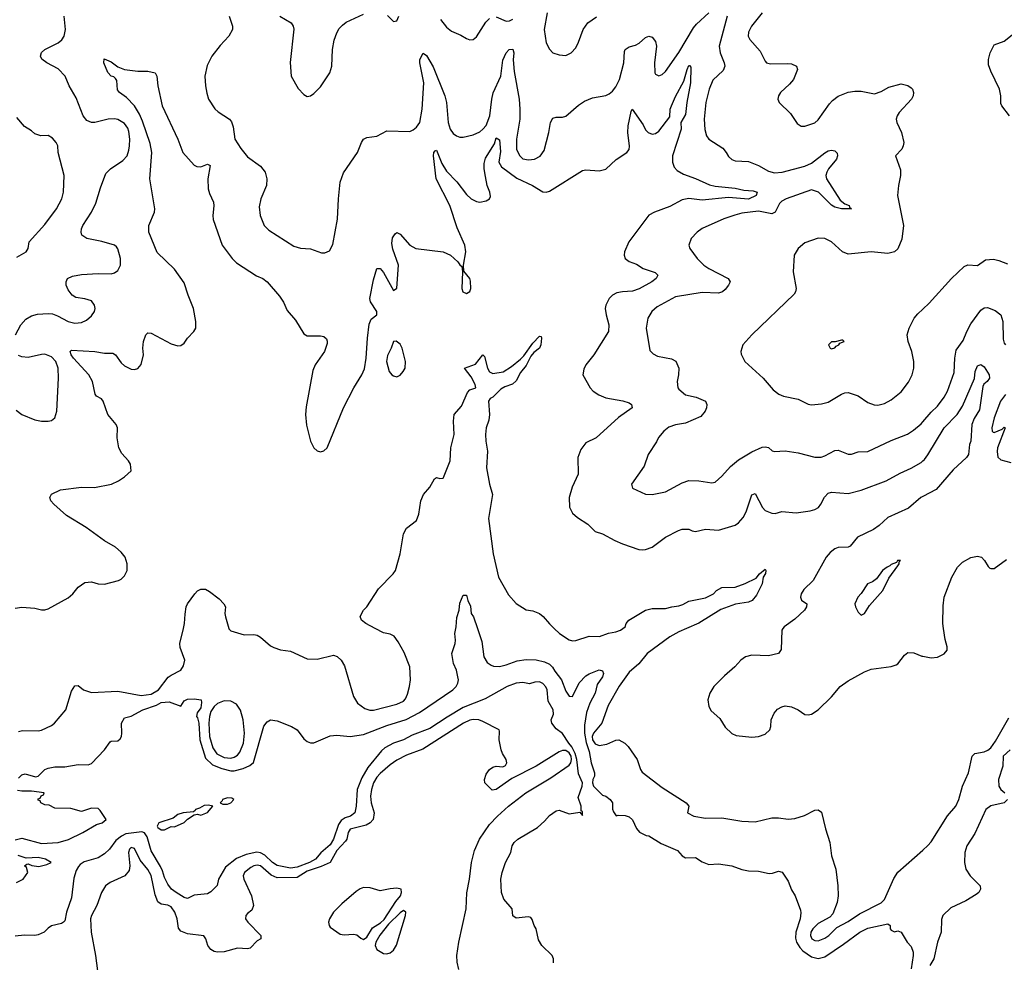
# Model space of a CAD drawing. Header units: inches. Extents: x 1245430 to 1420861, y 606325 to 671315.
# Tile 72 of 256: x 1314558 to 1320492, y 617989 to 623670. Entities that reach past the tile are written whole.
import ezdxf

# ---------------------------------------------------------------- set-up
doc = ezdxf.new("R2010")
doc.units = ezdxf.units.IN
doc.header["$MEASUREMENT"] = 0
for name, color, linetype in [('B3611', 7, 'Continuous'), ('B3612', 7, 'Continuous'), ('B3621', 7, 'Continuous'), ('B3622', 7, 'Continuous')]:
    doc.layers.add(name, color=color, linetype=linetype)

msp = doc.modelspace()

# ---------------------------------------------------------------- linework, layer by layer
at = {"layer": 'B3611', "color": 5}
for points, elevation in [([(1314550, 619098), (1314570, 619118.8), (1314590, 619124.9), (1314654.2, 619105.8), (1314670, 619111), (1314709.5, 619150.5), (1314730, 619158.8), (1314770, 619166), (1314830, 619166.8), (1314910, 619181), (1314970, 619178.8), (1314990, 619187.3), (1315068.7, 619270), (1315103.1, 619316.9), (1315110, 619322), (1315150, 619322.8), (1315164.1, 619335.9), (1315171.5, 619348.5), (1315174, 619370), (1315172.3, 619430), (1315190, 619462.8), (1315230, 619472.7), (1315299.5, 619510), (1315381.6, 619538.4), (1315410, 619553.8), (1315459, 619559), (1315530, 619532), (1315550, 619564.7), (1315570, 619574), (1315610, 619577.3), (1315650.8, 619570.8), (1315653.7, 619553.7), (1315650, 619522), (1315627.9, 619492.1), (1315622.8, 619470), (1315630, 619461), (1315637.3, 619430), (1315644.4, 619330), (1315677.9, 619217.9), (1315719, 619179), (1315776.4, 619156.4), (1315830, 619143.5), (1315850, 619143.5), (1315903.9, 619156.1), (1315944.6, 619175.4), (1315967.1, 619192.9), (1316030, 619411), (1316050, 619438.8), (1316069.6, 619450.4), (1316110, 619443), (1316196, 619410), (1316230.7, 619390), (1316270, 619336), (1316290, 619318.8), (1316310, 619310.7), (1316330, 619310.6), (1316430, 619354), (1316470, 619357), (1316549.4, 619349.4), (1316630, 619361.3), (1316770, 619415.1), (1316887.3, 619452.7), (1316966.8, 619493.2), (1317167.6, 619630), (1317187.6, 619650), (1317198, 619670), (1317202.7, 619690), (1317199.3, 619710), (1317189.6, 619749.6), (1317172, 619790), (1317162.7, 619850), (1317182.7, 619910), (1317185.2, 619930), (1317179.3, 619970), (1317186.7, 620000)], 760), ([(1314550, 619380.2), (1314574.6, 619385.4), (1314670, 619383.5), (1314690, 619386.7), (1314750, 619415), (1314767.6, 619430), (1314835.2, 619510), (1314870, 619622.4), (1314890, 619655.8), (1314910, 619656), (1314943.1, 619630), (1314990, 619614.5), (1315150, 619623.2), (1315290, 619597.2), (1315350, 619605.5), (1315393.5, 619630), (1315453.5, 619706.5), (1315470, 619719.8), (1315529.7, 619750), (1315544.9, 619775.1), (1315552.5, 619810), (1315525.1, 619885.1), (1315522.5, 619910), (1315544.2, 620000)], 780), ([(1315818.5, 620000), (1315818.9, 619998.9), (1315830, 619985.7), (1315910, 619962.4), (1315970, 619964.4), (1315990, 619959.3), (1316010, 619948.2), (1316070, 619896.4), (1316090, 619884.9), (1316130, 619872.2), (1316190, 619863.8), (1316290, 619818), (1316350, 619816.4), (1316450, 619839.3), (1316471.8, 619831.8), (1316495.5, 619810), (1316514.9, 619774.9), (1316568.9, 619590), (1316593.7, 619550), (1316637.7, 619517.7), (1316667.9, 619507.9), (1316690, 619508.6), (1316830, 619543.5), (1316870, 619561.5), (1316883.6, 619576.4), (1316894.9, 619605.1), (1316907.7, 619650), (1316912.3, 619690), (1316908.3, 619770), (1316875.2, 619855.2), (1316839.6, 619919.6), (1316814.3, 619954.3), (1316790, 619965.4), (1316750, 619974), (1316700.8, 620000)], 780), ([(1317315.9, 620000), (1317342.5, 619922.5), (1317354.5, 619830), (1317375.5, 619795.5), (1317398.9, 619778.9), (1317413.5, 619773.5), (1317450, 619771.7), (1317490, 619781), (1317555.4, 619804.6), (1317610, 619813.2), (1317670, 619810.9), (1317720.3, 619800.3), (1317750, 619785.1), (1317768.2, 619768.2), (1317782.5, 619742.5), (1317823.9, 619690), (1317850, 619622.7), (1317870, 619592.2), (1317889.4, 619590.6), (1317930, 619673), (1317970, 619714.9), (1317990, 619727.3), (1318050, 619750.7), (1318070, 619746), (1318075.3, 619730), (1318070, 619709.3), (1318038, 619662), (1318025, 619610), (1317994.5, 619550), (1317974, 619494), (1317962.6, 619417.4), (1317962.5, 619370), (1317972.7, 619312.7), (1317990, 619259.5), (1318001.7, 619190), (1318021.9, 619130), (1318021.8, 619110), (1318012.8, 619090), (1318010.8, 619070), (1318015.8, 619050), (1318070, 618996.3), (1318090.7, 618990), (1318116.3, 618970), (1318130.4, 618950), (1318130.9, 618910.9), (1318136, 618896), (1318152, 618872), (1318164, 618876), (1318207, 618873), (1318230, 618865.5), (1318250, 618847.3), (1318274.9, 618794.9), (1318292.8, 618772.8), (1318332.8, 618752.8), (1318350, 618750.4), (1318423.7, 618703.7), (1318523.1, 618663.1), (1318550.7, 618630), (1318570, 618618.4), (1318630, 618620.5), (1318670, 618594), (1318710, 618578.8), (1318770, 618582), (1318850.3, 618570.3), (1318910, 618547.7), (1318950, 618539.3), (1319010, 618538), (1319075.5, 618524.5), (1319094.8, 618525.2), (1319130, 618538.8), (1319152.8, 618532.8), (1319190, 618478), (1319210, 618424.7), (1319230.7, 618390), (1319263.4, 618303.4), (1319265.8, 618285.8), (1319260.9, 618250), (1319234.4, 618170), (1319233.8, 618133.8), (1319239.5, 618110), (1319258.5, 618078.5), (1319277.5, 618057.5), (1319330, 618020.8), (1319370, 618011.9), (1319410, 618022.3), (1319522.6, 618097.4), (1319620.5, 618170), (1319670, 618194.5), (1319790, 618221), (1319804.7, 618210), (1319804.7, 618190), (1319810, 618182), (1319830, 618172), (1319850, 618178), (1319870.7, 618170.7), (1319906.8, 618110), (1319930, 618084.7), (1319943, 618050), (1319943.1, 618030), (1319930.2, 617950.2)], 760), ([(1317779.4, 620000), (1317810.5, 619970), (1317870, 619932), (1317890, 619927), (1317910, 619928.9), (1317990, 619954), (1318052.3, 619952.3), (1318107.1, 619972.9), (1318150, 619979.4), (1318179.6, 619990), (1318193, 620000)], 780), ([(1318575.9, 620000), (1318530, 619979.9), (1318476.1, 619950), (1318339, 619850), (1318290, 619787.8), (1318230, 619738.2), (1318170, 619653.1), (1318104.7, 619535.3), (1318065.2, 619430), (1318016.1, 619370), (1318008.8, 619350), (1318009.5, 619330), (1318025, 619305), (1318050, 619295.3), (1318096.2, 619303.8), (1318150, 619327.6), (1318168.7, 619330), (1318205.5, 619310), (1318224.4, 619290), (1318278.4, 619210), (1318298.7, 619150), (1318310, 619134.9), (1318430, 619041.3), (1318574, 618950), (1318590.7, 618930), (1318582.8, 618890), (1318621, 618870), (1318690, 618856.5), (1318790, 618859.6), (1318910, 618838.7), (1318990, 618835.6), (1319090, 618859.6), (1319130, 618859.6), (1319190, 618850.3), (1319230, 618855.2), (1319286.9, 618873.1), (1319350, 618906), (1319370, 618907.7), (1319390, 618894), (1319413.4, 618793.4), (1319439.7, 618710), (1319450.3, 618630), (1319476.9, 618550), (1319488.9, 618450), (1319490.3, 618389.7), (1319484.2, 618350), (1319458.4, 618281.6), (1319440, 618260), (1319370, 618221.9), (1319337, 618190), (1319326.1, 618170), (1319323.6, 618150), (1319331.4, 618130), (1319350, 618119.8), (1319370, 618118.9), (1319410, 618133.1), (1319434.6, 618150), (1319481.6, 618198.4), (1319550, 618234.5), (1319618.6, 618281.4), (1319750, 618346), (1319770, 618366.2), (1319825.9, 618494.1), (1319849, 618531), (1320000, 618664.9)], 780), ([(1319157.4, 620000), (1319150.4, 619990), (1319146, 619874), (1319130.4, 619850), (1319070, 619835.4), (1318970, 619840.4), (1318931.3, 619828.7), (1318903, 619810), (1318868, 619770), (1318804.7, 619715.3), (1318741.3, 619650), (1318717.6, 619610), (1318704.9, 619570), (1318710.3, 619530), (1318724.8, 619504.8), (1318777.3, 619457.3), (1318810, 619405.3), (1318850, 619367), (1318875.8, 619355.8), (1318970, 619345.7), (1319011.1, 619348.9), (1319050, 619363.1), (1319077.6, 619390), (1319084.7, 619410), (1319087.3, 619450), (1319104, 619490), (1319125.3, 619514.7), (1319150, 619528.9), (1319170, 619533.7), (1319210, 619528.1), (1319248.7, 619510), (1319290, 619482.2), (1319310, 619480.2), (1319330, 619484.9), (1319370, 619510.3), (1319451.2, 619588.8), (1319503, 619650), (1319550, 619684.6), (1319650, 619738.7), (1319690, 619755.5), (1319810, 619772), (1319839.4, 619780.6), (1319850, 619787.7), (1319890, 619838.8), (1319910, 619854.8), (1319946, 619854), (1319994.6, 619834.6), (1320000, 619833.6)], 820), ([(1317774.9, 617985.1), (1317774.7, 618010), (1317766, 618030), (1317705.1, 618090), (1317683.7, 618123.7), (1317671, 618190), (1317658, 618210), (1317647, 618247), (1317638.9, 618258.9), (1317622.7, 618262.7), (1317550, 618255.3), (1317530, 618268), (1317526, 618310), (1317475.1, 618370), (1317460.9, 618410), (1317457.2, 618490), (1317466, 618530), (1317486, 618590), (1317518, 618650), (1317526.6, 618690), (1317538, 618710), (1317560.9, 618730), (1317679.1, 618800.9), (1317721.5, 618838.5), (1317750, 618872.7), (1317790, 618901.6), (1317810, 618905.5), (1317870, 618884), (1317934, 618894), (1317950, 618874), (1317950, 618898), (1317942, 618902), (1317940.9, 618930), (1317922.6, 618982.6), (1317948, 619050), (1317949, 619070), (1317925, 619125), (1317916, 619210), (1317906.1, 619246.1), (1317886.3, 619286.3), (1317866.4, 619310), (1317830, 619368.3), (1317790, 619395.3), (1317764.5, 619430), (1317760.7, 619450), (1317775.5, 619484.5), (1317773.3, 619510), (1317743.4, 619563.4), (1317735.8, 619630), (1317728.1, 619648.1), (1317710, 619669.6), (1317690, 619679), (1317662.8, 619677.2), (1317630, 619666), (1317590, 619675.1), (1317550.8, 619670.8), (1317496.3, 619650), (1317364.1, 619575.9), (1317230, 619524.5), (1317133.1, 619466.9), (1317030, 619398.2), (1316922.8, 619357.2), (1316870.1, 619329.9), (1316810, 619309), (1316758.5, 619281.5), (1316737.7, 619262.3), (1316656.9, 619163.1), (1316618.9, 619101.1), (1316591.8, 619030), (1316586, 618930), (1316577, 618890), (1316552.1, 618870), (1316520.4, 618859.6), (1316496.3, 618843.7), (1316480.2, 618819.8), (1316450, 618731.5), (1316430, 618696.2), (1316372.4, 618647.6), (1316341.4, 618610), (1316304.9, 618590), (1316230, 618561.6), (1316190, 618556.9), (1316170, 618559.1), (1316110, 618571.9), (1316081.2, 618590), (1316034.5, 618634.5), (1316010, 618648.1), (1315987.6, 618652.4), (1315922.1, 618637.9), (1315865.4, 618614.6), (1315797.7, 618562.3), (1315755.3, 618490), (1315747.7, 618452.3), (1315710, 618414), (1315690, 618401.2), (1315610, 618394), (1315570, 618373.2), (1315550, 618378.4), (1315500.5, 618410), (1315473.3, 618430), (1315450, 618459.6), (1315430, 618499.5), (1315419.4, 618539.4), (1315406.6, 618566.6), (1315350, 618659.5), (1315325.4, 618745.4), (1315309.7, 618769.7), (1315294.3, 618774.3), (1315197.6, 618762.4), (1315170.7, 618749.3), (1315137.2, 618722.8), (1315099, 618670), (1315070, 618641.5), (1315030, 618618.9), (1314945.9, 618594.1), (1314921.9, 618578.1), (1314913.3, 618566.7), (1314898.9, 618541.1), (1314883.5, 618496.5), (1314870, 618377.2), (1314840.4, 618290), (1314830, 618238), (1314822, 618230), (1314810, 618222), (1314750, 618209), (1314730, 618195.3), (1314706, 618170), (1314670, 618153.6), (1314649.6, 618149.6), (1314587.7, 618152.3), (1314530, 618145.2)], 760), ([(1317205.4, 617945.4), (1317194.8, 617990), (1317193, 618030), (1317204.5, 618110), (1317249.1, 618310.9), (1317252.7, 618407.3), (1317268.2, 618490), (1317280.2, 618590), (1317298.1, 618661.9), (1317328.7, 618730), (1317390, 618819.2), (1317436.8, 618870), (1317504.3, 618930), (1317608.1, 619010), (1317758.8, 619101.2), (1317870, 619177.6), (1317878.6, 619190), (1317883.8, 619210), (1317880.5, 619230), (1317870, 619251.1), (1317850, 619264.3), (1317830, 619264.5), (1317810, 619257.7), (1317670, 619169.7), (1317523.3, 619096.7), (1317430, 619030.9), (1317405.2, 619025.2), (1317361.8, 619070), (1317359.1, 619090), (1317370, 619122.3), (1317390, 619150.1), (1317410, 619164.3), (1317430, 619170.9), (1317470, 619166.3), (1317484.9, 619175.1), (1317494.4, 619190), (1317489.8, 619210), (1317466.9, 619246.9), (1317459.8, 619270), (1317447.8, 619330), (1317450, 619382), (1317446.6, 619390), (1317350, 619440.2), (1317324.5, 619450), (1317290, 619452.8), (1317270, 619448.6), (1317232.3, 619430), (1316987.2, 619272.8), (1316890, 619237.4), (1316830, 619206.1), (1316790, 619179.4), (1316730, 619125.5), (1316710, 619104.8), (1316689.6, 619070), (1316677.2, 619030), (1316672.5, 618990), (1316676.5, 618950), (1316694.3, 618890), (1316688.2, 618850), (1316670.6, 618829.4), (1316645.4, 618814.6), (1316549.4, 618790), (1316537, 618770), (1316528.8, 618730), (1316522, 618718), (1316470, 618662), (1316429.8, 618590.2), (1316375, 618565), (1316290, 618537.8), (1316230, 618499.9), (1316110, 618497.1), (1316073.6, 618513.6), (1316010, 618569.3), (1315990, 618574.8), (1315970, 618570.8), (1315950, 618559.9), (1315913.5, 618530), (1315905.2, 618510), (1315908.6, 618490), (1315955.9, 618390), (1315966.3, 618330), (1315956.9, 618303.1), (1315930, 618282.9), (1315920.3, 618270), (1315919.5, 618250), (1315932.7, 618230), (1316010.6, 618149.4), (1316010.7, 618130), (1315990, 618117), (1315947, 618073), (1315930, 618069.8), (1315870, 618073.7), (1315790, 618051.8), (1315750, 618049.3), (1315730, 618052.7), (1315710, 618066), (1315692.3, 618090), (1315679.5, 618130), (1315667.5, 618147.5), (1315570, 618160.3), (1315530, 618176.3), (1315515.2, 618195.2), (1315506.1, 618250), (1315492, 618290), (1315470, 618322.2), (1315450, 618332.8), (1315410, 618338.2), (1315390, 618353), (1315374.6, 618394.6), (1315350, 618512.3), (1315330, 618548.1), (1315283.5, 618603.5), (1315250, 618674.4), (1315230, 618679.8), (1315220.2, 618670), (1315214, 618650), (1315222.2, 618570), (1315218.7, 618541.3), (1315191.2, 618508.8), (1315103, 618470), (1315075.5, 618450), (1315050.6, 618410), (1315023.7, 618330), (1314990.4, 618270), (1314985.2, 618250), (1314989.3, 618170), (1315015.6, 618030), (1315032.8, 617890)], 780), ([(1314530, 618727.5), (1314570, 618736.2), (1314690, 618705.4), (1314789, 618710), (1314851.3, 618728.7), (1314938, 618770), (1315020.6, 618819.4), (1315056, 618830), (1315079, 618850), (1315043.1, 618903.1), (1315030, 618915.3), (1314990, 618917.2), (1314930, 618898), (1314865.4, 618914.6), (1314770, 618918), (1314736.4, 618936.4), (1314710, 618938), (1314686, 618950), (1314682, 618962), (1314670, 618966), (1314670, 618974), (1314682, 618978), (1314687.3, 618992.7), (1314702, 618998), (1314706, 619010), (1314630, 619019), (1314570, 619019), (1314544.7, 619024.7)], 760), ([(1314538, 618470), (1314578, 618490), (1314608, 618530), (1314599, 618559), (1314586, 618570), (1314600.4, 618579.6), (1314610, 618582), (1314631, 618571), (1314673.2, 618566.8), (1314722, 618578), (1314748, 618590), (1314714, 618610), (1314670, 618619.8), (1314596, 618616), (1314547.9, 618632.1)], 760)]:
    msp.add_lwpolyline(points, dxfattribs=dict(at, elevation=elevation))
for points, elevation in [([(1315790, 619564.6), (1315750, 619549.3), (1315729, 619531), (1315710, 619500.4), (1315701.8, 619470), (1315698.3, 619430), (1315702.1, 619350), (1315721.3, 619281.3), (1315745.7, 619245.7), (1315790, 619222.7), (1315830, 619219.7), (1315850, 619225.1), (1315870, 619237.9), (1315885.1, 619254.9), (1315906.7, 619310), (1315913.2, 619370), (1315905.3, 619450), (1315888.2, 619508.2), (1315863.9, 619543.9), (1315830, 619563.1)], 780), ([(1315810, 618980.4), (1315780.4, 618970), (1315779, 618961), (1315766, 618950), (1315782, 618942), (1315810, 618941), (1315829.4, 618950.6), (1315849, 618970), (1315836.9, 618976.9)], 760), ([(1315695.7, 618935.7), (1315670, 618933), (1315642.4, 618917.6), (1315617.3, 618910), (1315616.3, 618903.7), (1315604.5, 618895.5), (1315544, 618890), (1315510, 618878.9), (1315482.3, 618857.7), (1315396.4, 618830), (1315386, 618810), (1315390, 618801), (1315410, 618786), (1315430, 618786.8), (1315470, 618806.8), (1315490, 618806), (1315550, 618831), (1315570, 618851), (1315610, 618878), (1315630, 618881), (1315650, 618876), (1315690, 618890.8), (1315722, 618930)], 760), ([(1316630, 618439.3), (1316610, 618432.2), (1316584.8, 618415.2), (1316499.6, 618340.4), (1316450.1, 618290), (1316425, 618250), (1316419, 618230), (1316422.4, 618210), (1316430, 618200.9), (1316490, 618158), (1316514.1, 618154.1), (1316570, 618158.5), (1316590, 618154.9), (1316614.1, 618134.1), (1316630, 618126.9), (1316650, 618139.6), (1316683.8, 618196.2), (1316733.2, 618226.8), (1316754.4, 618245.6), (1316824.8, 618355.2), (1316852.2, 618390), (1316859.8, 618410), (1316857.2, 618430), (1316830, 618434.7), (1316790, 618431.3), (1316730, 618418.7), (1316670, 618437.3)], 820), ([(1316870, 618299.8), (1316850, 618285.8), (1316781.1, 618218.9), (1316727.8, 618152.2), (1316704.2, 618110), (1316699.2, 618090), (1316710, 618065.3), (1316750, 618041.7), (1316770, 618039.5), (1316790, 618045.7), (1316810, 618062.4), (1316828.2, 618091.8), (1316882.4, 618270), (1316884.2, 618290), (1316877.6, 618297.6)], 820)]:
    msp.add_lwpolyline(points, close=True, dxfattribs=dict(at, elevation=elevation))
at = {"layer": 'B3612', "color": 5}
for points, elevation in [([(1314533.3, 621770), (1314565.1, 621830), (1314594.5, 621865.5), (1314630, 621885.4), (1314665.9, 621894.1), (1314730, 621898.6), (1314756, 621896), (1314785.8, 621885.8), (1314850, 621851.5), (1314890, 621840.8), (1314930, 621844.4), (1314960.5, 621859.5), (1314990, 621884.9), (1315008.2, 621910), (1315012.4, 621930), (1315009.7, 621950), (1314990, 621975.1), (1314950, 621987.6), (1314895.4, 621995.4), (1314874.5, 622010), (1314850, 622041.2), (1314838, 622070), (1314837.2, 622090), (1314845.2, 622110), (1314876.6, 622123.4), (1314930, 622133.4), (1315030, 622140.4), (1315110, 622138), (1315130, 622144.9), (1315150, 622158.8), (1315164.5, 622190), (1315164.5, 622230), (1315150, 622288), (1315140.9, 622300.9), (1315128.7, 622310), (1315053.2, 622333.2), (1314962.7, 622350), (1314933.3, 622370), (1314928.3, 622390), (1314929.8, 622410), (1314937.7, 622430), (1314989.8, 622510), (1315016.8, 622563.2), (1315044.4, 622655.6), (1315078, 622742), (1315105.6, 622770), (1315179.2, 622820.8), (1315204.7, 622850), (1315216.6, 622883.4), (1315220.3, 622910), (1315222.3, 622950), (1315216.2, 622996.2), (1315210, 623015.8), (1315190, 623044.8), (1315150, 623068.7), (1315130, 623072.4), (1315091.3, 623070), (1315010, 623050.6), (1314990, 623050.6), (1314962.8, 623062.8), (1314940.9, 623090), (1314898.6, 623198.6), (1314856.9, 623270), (1314831.8, 623330), (1314790, 623373.6), (1314720.9, 623410), (1314691.2, 623431.2), (1314683.6, 623450), (1314688.9, 623471.1), (1314709.8, 623490.2), (1314790, 623529.3), (1314811.7, 623548.3), (1314826, 623570), (1314833.2, 623610), (1314825.4, 623690)], 840), ([(1315820.4, 623690), (1315841.3, 623630), (1315839.5, 623610), (1315818, 623570), (1315765.3, 623514.7), (1315716.5, 623450), (1315687.2, 623392.8), (1315674.6, 623330), (1315677.6, 623270), (1315685.9, 623225.9), (1315694.9, 623190), (1315733.3, 623133.3), (1315753.5, 623113.5), (1315822, 623070), (1315834.6, 623054.6), (1315844.2, 623024.2), (1315853.8, 622950), (1315890, 622893.4), (1315930, 622843), (1316010, 622787), (1316037.8, 622750), (1316047, 622710), (1316044.7, 622670), (1316010.2, 622590), (1316001.6, 622541.6), (1316006.5, 622490), (1316030.4, 622430), (1316060.2, 622400.2), (1316210, 622304.7), (1316250, 622292.7), (1316310, 622288.2), (1316376.2, 622263.8), (1316396.2, 622263.8), (1316424.1, 622275.9), (1316445.6, 622314.4), (1316473.3, 622466.7), (1316479.1, 622590), (1316490, 622691.3), (1316510, 622746.8), (1316594.5, 622870), (1316617, 622930), (1316629.4, 622950), (1316650, 622960.3), (1316710, 622966.7), (1316770, 622999.5), (1316910, 622996.3), (1316930, 623005.5), (1316950, 623022.4), (1316969, 623051), (1316982.7, 623130), (1316993.9, 623290), (1316970, 623409.3), (1316969.9, 623430), (1316990, 623468), (1317010, 623454.4), (1317050, 623385.3), (1317120.6, 623210), (1317129.3, 623170), (1317140.7, 623050), (1317151.5, 623010), (1317170, 622984.6), (1317190, 622968.9), (1317210, 622961.7), (1317230, 622962.3), (1317290, 622976.5), (1317330, 622994.5), (1317350, 623009.3), (1317370, 623032.7), (1317391.6, 623090), (1317402.3, 623190), (1317412.1, 623227.9), (1317458.5, 623330), (1317470, 623424.9), (1317490, 623470.3), (1317507.4, 623490), (1317530, 623492.7), (1317535.3, 623470), (1317532.7, 623427.3), (1317537.2, 623357.2), (1317567.8, 623190), (1317571.1, 623131.1), (1317571.2, 623070), (1317552.6, 622950), (1317551.7, 622890), (1317570, 622850.2), (1317590, 622831.9), (1317624, 622824), (1317659.5, 622830), (1317693.9, 622846.1), (1317718.9, 622881.1), (1317747.2, 622990), (1317757.4, 623050), (1317770, 623075.5), (1317790, 623082.4), (1317830, 623082.4), (1317850, 623088.4), (1317924.6, 623155.4), (1317960.9, 623179.1), (1318010, 623197.7), (1318090, 623213.4), (1318110, 623222), (1318130, 623239.5), (1318150, 623264.9), (1318173, 623310), (1318198.8, 623410), (1318202.3, 623477.7), (1318207.6, 623490), (1318230, 623507), (1318270, 623515.6), (1318292.1, 623527.9), (1318330, 623562), (1318350, 623570.4), (1318370, 623563.7), (1318390, 623538), (1318395.6, 623510), (1318382.7, 623410), (1318385.3, 623350), (1318390, 623340.7), (1318410, 623330.5), (1318430, 623338.4), (1318450, 623357.6), (1318530, 623471.4), (1318618.6, 623621.4), (1318636.7, 623643.3), (1318710, 623710.8)], 840), ([(1316125.5, 623690), (1316193.4, 623650), (1316205.5, 623630), (1316210, 623612), (1316188.3, 623411.7), (1316193, 623330), (1316235.6, 623255.6), (1316270, 623218.8), (1316290, 623207.3), (1316310, 623210.7), (1316330, 623224), (1316370, 623264.9), (1316426, 623350), (1316439.7, 623390), (1316443.5, 623490), (1316454, 623546), (1316469.7, 623590.3), (1316484.2, 623615.8), (1316502.4, 623637.6), (1316525.8, 623654.2), (1316630, 623703)], 860), ([(1316774.6, 623694.6), (1316810, 623658), (1316830, 623662), (1316842.7, 623690)], 860), ([(1317430, 623686.3), (1317490, 623661.3), (1317510, 623662.6), (1317530, 623672.2)], 860), ([(1317736.9, 623710), (1317717.7, 623610), (1317730.3, 623530.3), (1317750, 623491), (1317770, 623470.8), (1317810, 623457.3), (1317850, 623454), (1317881.2, 623470), (1317910, 623500.7), (1317926.4, 623533.6), (1317953.5, 623610), (1317981.7, 623650), (1318033.3, 623686.7)], 860), ([(1318822, 623690), (1318772.5, 623510), (1318778.3, 623470), (1318803.9, 623410), (1318806.8, 623390), (1318796.6, 623363.4), (1318734.4, 623305.6), (1318712, 623250), (1318693.7, 623170), (1318683.1, 623070), (1318687.3, 623007.3), (1318697.1, 622970), (1318710.7, 622950), (1318795.1, 622895.1), (1318816.3, 622870), (1318830, 622844.9), (1318850, 622826.4), (1318870, 622818.7), (1318950, 622815.2), (1319010, 622791.3), (1319070, 622757.1), (1319107.1, 622747.1), (1319152.3, 622750), (1319290, 622787), (1319330, 622804.7), (1319410, 622867.9), (1319430, 622878.9), (1319450, 622883.2), (1319470, 622880.2), (1319484.3, 622864.3), (1319486, 622850), (1319480.1, 622830), (1319432.2, 622770), (1319421.6, 622750), (1319416.8, 622730), (1319419.8, 622710), (1319502.8, 622582.8), (1319530, 622559.5), (1319556, 622550), (1319559.6, 622539.6), (1319571.3, 622530), (1319511.2, 622528.8), (1319470, 622539), (1319450, 622551.8), (1319371, 622631), (1319330, 622645), (1319177.6, 622590), (1319150, 622575.9), (1319137.6, 622562.4), (1319111.3, 622510), (1319090, 622498.9), (1319010, 622515.7), (1318910, 622502.9), (1318868, 622492), (1318800.7, 622470), (1318670, 622411.3), (1318640.5, 622390), (1318604.9, 622350), (1318590.5, 622310), (1318595.5, 622290), (1318640.4, 622230), (1318681.3, 622190), (1318710.4, 622170), (1318828, 622110), (1318839.3, 622090), (1318830.4, 622070), (1318810, 622043.6), (1318793, 622030), (1318770, 622021.4), (1318670, 622025.5), (1318510, 621998.9), (1318400.5, 621939.5), (1318367.4, 621910), (1318343.6, 621870), (1318334.3, 621810), (1318355.2, 621675.2), (1318376.1, 621656.1), (1318401.7, 621641.7), (1318486.4, 621626.4), (1318511.7, 621611.7), (1318530.4, 621570), (1318528.9, 621530), (1318521.1, 621490), (1318524.9, 621450), (1318530, 621442), (1318570, 621408.7), (1318634.1, 621394.1), (1318690, 621370.7), (1318698.8, 621350), (1318697.3, 621330), (1318688, 621310), (1318661.8, 621278.2), (1318570, 621237.8), (1318510, 621228.5), (1318470, 621213.3), (1318439.3, 621190), (1318408.1, 621151.9), (1318395.2, 621124.8), (1318345.3, 621050), (1318320.5, 620979.5), (1318244, 620870), (1318250, 620846), (1318330, 620810.8), (1318370, 620808.2), (1318450, 620824.6), (1318550, 620878), (1318590, 620891.7), (1318650, 620890.3), (1318730, 620878), (1318750, 620883.1), (1318790, 620918.7), (1318842.5, 620977.5), (1318890, 621016), (1318970, 621064.4), (1319032.4, 621092.4), (1319050, 621095.8), (1319070, 621090.5), (1319092.1, 621072.1), (1319107.7, 621067.7), (1319171.4, 621071.4), (1319250, 621059.6), (1319350, 621032.9), (1319387.2, 621032.8), (1319410, 621040.3), (1319470, 621072.2), (1319490, 621075.3), (1319550, 621050.2), (1319570, 621051.4), (1319610, 621064.6), (1319670, 621066.4), (1319810, 621134), (1319908.2, 621171.8), (1319945, 621195), (1319990, 621234.6), (1320000, 621246.2)], 840), ([(1319031.7, 623710), (1318968.9, 623630), (1318950, 623594), (1318948.7, 623570), (1318958, 623550), (1319019.5, 623479.5), (1319050, 623418.8), (1319058.8, 623410), (1319083.1, 623403.1), (1319186.4, 623406.4), (1319210, 623403), (1319238.8, 623390), (1319244.9, 623370), (1319220.4, 623310), (1319198, 623282), (1319142, 623230), (1319130.7, 623210), (1319127.3, 623190), (1319134, 623170), (1319203.4, 623103.4), (1319244.1, 623044.1), (1319268, 623028), (1319290, 623027.3), (1319350, 623048.4), (1319370, 623066), (1319437.2, 623162.8), (1319456.8, 623183.2), (1319490.9, 623209.1), (1319550, 623233.4), (1319590, 623239.5), (1319630, 623239.5), (1319710, 623223), (1319750, 623236.3), (1319796.6, 623263.4), (1319870, 623283), (1319910, 623273), (1319930, 623259.1), (1319938, 623250), (1319943.8, 623230), (1319942.4, 623210), (1319932, 623190), (1319857.6, 623110), (1319845.3, 623090), (1319840.4, 623070), (1319844.4, 623050), (1319872.2, 622990), (1319885.5, 622930), (1319883, 622910), (1319874, 622890), (1319836, 622850), (1319865.1, 622765.1), (1319866.7, 622730), (1319854.6, 622670), (1319848.9, 622610), (1319884.9, 622430), (1319874, 622346), (1319850, 622289.3), (1319830, 622269.6), (1319790, 622260.5), (1319690, 622269.7), (1319550, 622255.8), (1319517, 622270), (1319451, 622331), (1319410, 622351.5), (1319370, 622353.3), (1319290, 622324.5), (1319248.9, 622291.1), (1319224.4, 622250), (1319218.7, 622150), (1319236.9, 622050), (1319233.7, 622030), (1319225.4, 622014.6), (1318969.3, 621770.7), (1318914.9, 621710), (1318903.8, 621670), (1318905.8, 621654.2), (1318928.5, 621610), (1319038.4, 621510), (1319098.7, 621438.7), (1319132.2, 621412.2), (1319161.3, 621401.3), (1319250, 621381.7), (1319310, 621351.8), (1319330, 621348.9), (1319390, 621355.3), (1319430, 621364.9), (1319510, 621412.2), (1319530, 621420.7), (1319550, 621422.7), (1319610, 621402), (1319670, 621362), (1319707.7, 621347.7), (1319730, 621347.2), (1319770, 621357), (1319810, 621377.6), (1319870, 621426.7), (1319915.2, 621484.8), (1319937.3, 621530), (1319946, 621570), (1319946, 621610), (1319935.1, 621670), (1319911.3, 621730), (1319905.4, 621770), (1319917.7, 621810), (1319948, 621870), (1319970, 621896.1), (1320000, 621924.1)], 860), ([(1317094.9, 623670), (1317130, 623624.2), (1317160, 623600), (1317215.8, 623575.8), (1317250, 623555.5), (1317270, 623548.2), (1317290, 623550.5), (1317310, 623565.5), (1317366.2, 623653.8), (1317390, 623676.9)], 860), ([(1314530, 620122), (1314570, 620128), (1314650, 620122.4), (1314690, 620112.2), (1314710, 620112.4), (1314730, 620119.5), (1314850, 620186), (1314877.4, 620210), (1314910, 620250.4), (1314950, 620277.6), (1314990, 620281.1), (1315030, 620268.8), (1315070, 620267.6), (1315154, 620290), (1315170, 620298), (1315190, 620317.3), (1315205.6, 620350), (1315205.6, 620390), (1315192.8, 620430), (1315170, 620460.5), (1315135.6, 620490), (1315069.1, 620529.1), (1314958.4, 620610), (1314841, 620681), (1314763.6, 620750), (1314746.6, 620770), (1314739.3, 620790), (1314749.5, 620810.5), (1314804.4, 620835.6), (1314930, 620851.8), (1315009.6, 620850.4), (1315111.1, 620871.1), (1315154, 620890), (1315190, 620914.8), (1315229, 620950), (1315225.2, 620990), (1315213.2, 621010), (1315174.1, 621054.1), (1315156.4, 621090), (1315145.4, 621150), (1315147.6, 621210), (1315138.7, 621230), (1315089.3, 621289.3), (1315061.4, 621370), (1315050, 621384.1), (1315021, 621401), (1315012.8, 621412.8), (1314995.8, 621490), (1314975.3, 621530), (1314882.5, 621630), (1314867.8, 621650), (1314861.4, 621670), (1314870, 621678.6), (1315010, 621670.2), (1315070, 621659), (1315119.9, 621659.9), (1315136.3, 621650), (1315170, 621602), (1315190, 621583), (1315230, 621562.8), (1315250, 621560.7), (1315270, 621567.7), (1315290, 621591.3), (1315303.6, 621650), (1315299.6, 621690), (1315303.6, 621730), (1315318, 621770), (1315330, 621782), (1315350, 621780.4), (1315470, 621716.9), (1315510, 621704.9), (1315530, 621706), (1315550, 621720.5), (1315569.7, 621750), (1315608.3, 621790), (1315618.5, 621810), (1315619.3, 621850), (1315606.3, 621930), (1315573, 622010), (1315550, 622083), (1315490, 622165.1), (1315386.8, 622266.8), (1315336.2, 622390), (1315335.3, 622430), (1315369.7, 622510), (1315373.3, 622530), (1315342.2, 622710), (1315355, 622870), (1315344, 622924), (1315299, 623059), (1315280.6, 623100.6), (1315249.9, 623149.9), (1315201.2, 623201.2), (1315159.8, 623230), (1315147.2, 623247.2), (1315143.2, 623303.2), (1315135.5, 623315.5), (1315124.4, 623324.4), (1315110, 623328.3), (1315090, 623351.8), (1315065.1, 623410), (1315066.8, 623433.2), (1315110, 623414.8), (1315150, 623384.7), (1315190.4, 623370.4), (1315270, 623359.5), (1315330, 623359.5), (1315374.8, 623350), (1315384.9, 623330), (1315390.4, 623270), (1315417, 623150), (1315510.2, 622950), (1315540.2, 622870), (1315610, 622793.1), (1315624.5, 622784.5), (1315650, 622783.7), (1315690, 622798.8), (1315706.7, 622790), (1315692.4, 622710), (1315693.5, 622650), (1315701.4, 622621.4), (1315725.2, 622570), (1315727.9, 622547.9), (1315721.8, 622490), (1315724.7, 622464.7), (1315778.9, 622310), (1315839, 622230), (1315865.2, 622205.2), (1315986, 622126), (1316022.8, 622110), (1316050.3, 622090.3), (1316123.8, 622003.8), (1316147.7, 621967.7), (1316170, 621916), (1316219.2, 621859.2), (1316270, 621777.3), (1316290, 621764.9), (1316370, 621764.9), (1316390, 621759.3), (1316406.4, 621746.4), (1316411.7, 621731.7), (1316410, 621718), (1316394, 621670), (1316338.9, 621590), (1316324.5, 621555.5), (1316283.7, 621336.3), (1316280.2, 621290), (1316285.4, 621225.4), (1316310.4, 621130), (1316330.6, 621090), (1316350, 621070.6), (1316370, 621066), (1316390, 621070.6), (1316411.8, 621090), (1316509.8, 621330), (1316570.8, 621450), (1316620.3, 621530), (1316635.1, 621564.9), (1316646.1, 621630), (1316653.3, 621750), (1316664.7, 621835.3), (1316675.8, 621864.2), (1316709.5, 621890.5), (1316709.6, 621910), (1316673, 621970), (1316668.4, 621990), (1316690, 622102), (1316710, 622171), (1316730, 622171), (1316750, 622146), (1316810, 622038), (1316830, 622052), (1316840.9, 622190), (1316806.1, 622286.1), (1316800, 622320), (1316805, 622355), (1316820.6, 622379.4), (1316830, 622386.4), (1316850, 622376), (1316910, 622311.4), (1316946, 622290), (1317110, 622270.3), (1317153.4, 622250), (1317198.8, 622210), (1317210, 622191.3), (1317222, 622182), (1317226.8, 622150), (1317222.4, 622050), (1317228.2, 622030), (1317250, 622019.1), (1317270, 622030.8), (1317276.4, 622050), (1317274.6, 622094.6), (1317270, 622109), (1317234.6, 622154.6), (1317233.2, 622190), (1317246.3, 622270), (1317239.8, 622310), (1317194.9, 622414.9), (1317149.9, 622550), (1317068.7, 622710), (1317051.2, 622848.8), (1317054, 622870), (1317061.5, 622878.5), (1317070, 622883.1), (1317102.3, 622802.3), (1317130, 622757.2), (1317192.8, 622692.8), (1317250, 622615.5), (1317278.3, 622590), (1317310, 622573.7), (1317330, 622569.4), (1317370, 622578), (1317388.7, 622590), (1317395.4, 622604.6), (1317391.6, 622630), (1317375.4, 622670), (1317364.5, 622724.5), (1317356.5, 622770), (1317356.7, 622803.3), (1317365.8, 622834.2), (1317418.7, 622921.3), (1317430, 622958), (1317450, 622944.7), (1317454.5, 622874.5), (1317445.7, 622810), (1317462.5, 622782.5), (1317553.6, 622713.6), (1317648.4, 622670), (1317710, 622632.7), (1317730, 622630.4), (1317750, 622636.4), (1317950, 622760.4), (1317970, 622764.4), (1318050, 622759.5), (1318090.9, 622769.1), (1318152.1, 622827.9), (1318217.4, 622870), (1318230, 622886.4), (1318232.7, 622907.3), (1318221.9, 622990), (1318225, 623030), (1318242.8, 623117.2), (1318249.7, 623130.3), (1318316, 623036), (1318330, 623006.7), (1318345.8, 622990), (1318370, 622979.7), (1318390, 622984.6), (1318410, 622997.1), (1318475.3, 623084.7), (1318478.9, 623130), (1318485.4, 623150), (1318510, 623206), (1318560.6, 623299.4), (1318579.8, 623370), (1318590, 623394), (1318593.8, 623393.8), (1318602.5, 623382.5), (1318600.9, 623290), (1318578, 623170), (1318570, 623098.7), (1318543.2, 623050), (1318544.5, 623010), (1318493, 622850), (1318492, 622810), (1318501.1, 622781.1), (1318520.3, 622760.3), (1318557.7, 622737.7), (1318630, 622712.8), (1318714.8, 622674.8), (1318750, 622666.8), (1318870, 622653.6), (1318922, 622642), (1318977.2, 622637.2), (1319003, 622630), (1318996.9, 622610), (1318950, 622588.9), (1318830, 622597.6), (1318670, 622582.6), (1318590, 622591.1), (1318550, 622584.1), (1318475.6, 622544.4), (1318383.1, 622510), (1318350, 622490.7), (1318229.2, 622330), (1318203.7, 622270), (1318201.3, 622250), (1318206.4, 622230), (1318230, 622212.2), (1318275.3, 622195.3), (1318314.9, 622170), (1318386.8, 622146.8), (1318402.7, 622130), (1318393.4, 622110), (1318368.3, 622090), (1318291.8, 622048.2), (1318250, 622034.1), (1318190.1, 622029.9), (1318157.5, 622022.5), (1318130.4, 622010), (1318110.4, 621990), (1318090.3, 621950), (1318086, 621930), (1318091.6, 621890), (1318108.9, 621830), (1318106.7, 621790), (1318018.4, 621650), (1317970.3, 621590), (1317957.2, 621562.8), (1317952.4, 621530), (1317995.3, 621450), (1318013.7, 621430), (1318047.8, 621407.8), (1318090, 621390.2), (1318192.7, 621372.7), (1318230, 621359.5), (1318245.5, 621350), (1318248.2, 621330), (1318167, 621273), (1318032.7, 621150), (1317970, 621118.9), (1317940.4, 621079.6), (1317922.4, 621030), (1317923.6, 620930), (1317887.1, 620852.9), (1317870.2, 620790), (1317871.5, 620731.5), (1317890, 620695.5), (1317920.5, 620670), (1317982, 620630), (1318025.4, 620585.4), (1318070, 620571.4), (1318144.4, 620530), (1318190, 620511), (1318290, 620477.5), (1318310, 620475.4), (1318330, 620476.3), (1318368.7, 620491.3), (1318450, 620550.3), (1318528.1, 620591.9), (1318550, 620599), (1318590, 620599.5), (1318610, 620588.4), (1318630, 620584.6), (1318690, 620598.2), (1318770, 620593.1), (1318870, 620623.6), (1318890, 620637.2), (1318918.3, 620670), (1318935.9, 620704.1), (1318970, 620805.5), (1318990, 620813.4), (1319034.3, 620730), (1319050, 620711.8), (1319090, 620694.9), (1319110, 620693.4), (1319150, 620704.9), (1319238, 620698), (1319322, 620710), (1319350, 620718.3), (1319370.9, 620730), (1319386.6, 620750), (1319407.5, 620792.5), (1319430, 620816.5), (1319450, 620821.3), (1319550, 620814.9), (1319630, 620834), (1319778.9, 620890), (1319863.5, 620936.5), (1319930, 620965.8), (1319990, 621001), (1320000, 621010.1)], 820), ([(1314540.9, 622239.1), (1314596.2, 622270), (1314609.6, 622290), (1314614.7, 622330), (1314710, 622435.3), (1314779.7, 622530), (1314812.8, 622590), (1314822.6, 622630), (1314826.9, 622730), (1314789.7, 622870), (1314787, 622910), (1314778, 622930), (1314756.3, 622956.3), (1314730, 622972.3), (1314686, 622970), (1314650, 622981.2), (1314630, 622999), (1314586, 623026), (1314539.8, 623079.8)], 860), ([(1316700.8, 620000), (1316644, 620030), (1316617.2, 620050), (1316610, 620072), (1316629, 620110), (1316650, 620131), (1316720.7, 620239.3), (1316808, 620330), (1316822, 620350), (1316851.1, 620450), (1316871.5, 620570), (1316890, 620604.9), (1316950, 620650.8), (1316964.2, 620690), (1316974.5, 620770), (1316991.9, 620808.1), (1317030, 620851.3), (1317058, 620902), (1317070, 620911), (1317090, 620904), (1317110, 620905.5), (1317112.1, 620910), (1317151.5, 621010), (1317155.6, 621090), (1317175.8, 621170), (1317172.1, 621250), (1317175.6, 621290), (1317220.1, 621339.9), (1317256.7, 621423.3), (1317270, 621438.2), (1317307, 621450), (1317302.8, 621470), (1317277.8, 621517.8), (1317238.4, 621570), (1317305.7, 621594.3), (1317350, 621650.4), (1317359.3, 621639.3), (1317378, 621570), (1317390, 621547.9), (1317410, 621538), (1317472.5, 621547.5), (1317520.9, 621579.1), (1317575.7, 621624.3), (1317595.8, 621644.2), (1317650, 621720.2), (1317690, 621763), (1317699.9, 621759.9), (1317703, 621750), (1317698, 621710), (1317690.2, 621690), (1317656.9, 621663.1), (1317638.9, 621641.1), (1317610, 621585.7), (1317577, 621543), (1317550, 621493.5), (1317527.7, 621472.3), (1317482.5, 621457.5), (1317456.8, 621443.2), (1317410, 621394.5), (1317393.7, 621386.3), (1317382.6, 621370), (1317390.2, 621289.8), (1317384.4, 621255.6), (1317368.4, 621210), (1317365, 621170), (1317366.2, 621130), (1317376.9, 621070), (1317371.8, 620968.2), (1317390.2, 620870), (1317407.9, 620807.9), (1317382.5, 620662.5), (1317412.1, 620450), (1317442.7, 620310), (1317503.4, 620203.4), (1317550.3, 620150.3), (1317610, 620113.4), (1317650, 620106), (1317690, 620090.3), (1317712.7, 620072.7), (1317750, 620028.4), (1317779.4, 620000)], 780), ([(1314536.8, 621316.8), (1314570.7, 621290), (1314650, 621258), (1314690, 621250.6), (1314730, 621250.7), (1314750, 621254.8), (1314769, 621270), (1314780.9, 621310), (1314790.9, 621510), (1314789.8, 621570), (1314776.1, 621610), (1314750, 621638.7), (1314710, 621652.9), (1314690, 621652.2), (1314610, 621633.6), (1314570, 621637.8), (1314550, 621645.8)], 840), ([(1320000, 620796), (1319988.5, 620790), (1319913.7, 620726.3), (1319790, 620669.9), (1319737.9, 620622.1), (1319703.1, 620596.9), (1319607, 620550), (1319562.6, 620497.4), (1319550, 620491.2), (1319490, 620488.7), (1319470, 620479.8), (1319441.9, 620458.1), (1319418.3, 620430), (1319340.7, 620290), (1319284.1, 620235.9), (1319266.9, 620210), (1319264.2, 620190), (1319270, 620170.4), (1319302, 620150), (1319300.3, 620130), (1319286.7, 620110), (1319230, 620056.3), (1319164.4, 620010), (1319157.4, 620000)], 820), ([(1318193, 620000), (1318206.4, 620010), (1318211.9, 620030), (1318228.3, 620050), (1318330, 620110.9), (1318370, 620120.2), (1318450, 620120.5), (1318488.3, 620131.7), (1318530, 620137.1), (1318554.8, 620145.2), (1318590, 620165.5), (1318690, 620185.9), (1318738.9, 620210), (1318756.3, 620230), (1318790, 620247.4), (1318870, 620250.3), (1318930, 620271.6), (1318995.8, 620304.2), (1319016.3, 620330), (1319050, 620357), (1319053.8, 620350), (1319052.3, 620332.3), (1319039, 620310), (1319032, 620270), (1318999.1, 620200.9), (1318971.3, 620168.7), (1318950, 620159.1), (1318872.1, 620147.9), (1318784.3, 620115.7), (1318650, 620032.4), (1318575.9, 620000)], 780), ([(1315544.2, 620000), (1315551.5, 620030), (1315554.2, 620085.8), (1315561.7, 620130), (1315569.7, 620150), (1315613.8, 620210), (1315630, 620226.6), (1315650, 620236.5), (1315676.8, 620236.8), (1315702.8, 620222.8), (1315759.7, 620179.7), (1315788.9, 620150), (1315798.6, 620130), (1315794, 620090), (1315798.4, 620070), (1315818.5, 620000)], 780), ([(1317186.7, 620000), (1317189.2, 620010), (1317192.5, 620067.5), (1317206, 620110), (1317210, 620154), (1317230, 620202), (1317250, 620202), (1317258.8, 620170), (1317275.2, 620135.2), (1317278, 620090), (1317291.8, 620070), (1317315.9, 620000)], 760)]:
    msp.add_lwpolyline(points, dxfattribs=dict(at, elevation=elevation))
for points, elevation in [([(1316827.3, 621732.7), (1316810, 621729.2), (1316797.3, 621690), (1316774, 621646), (1316767.7, 621610), (1316785.4, 621550), (1316801.6, 621530), (1316810, 621522.6), (1316830, 621518.1), (1316850, 621527.8), (1316869.9, 621550.1), (1316880.2, 621570), (1316883.8, 621610), (1316862.7, 621690), (1316850, 621713.7)], 820), ([(1319518, 621738), (1319510, 621738), (1319472, 621728), (1319450, 621728), (1319432, 621710), (1319442, 621690), (1319450, 621686.8), (1319470, 621692), (1319478, 621702), (1319495.3, 621710), (1319500.2, 621719.8), (1319526, 621730)], 880), ([(1319866, 620410), (1319848, 620410), (1319842, 620398), (1319810, 620386.6), (1319802.7, 620377.3), (1319784.9, 620370), (1319758.4, 620350), (1319720.6, 620299.4), (1319697.4, 620282.6), (1319667.6, 620270), (1319628.6, 620211.4), (1319608, 620190), (1319590.7, 620150), (1319594, 620130), (1319610, 620098), (1319630, 620081), (1319650, 620091), (1319680.1, 620139.9), (1319759.5, 620230), (1319796.6, 620303.4), (1319850, 620378), (1319857.2, 620390), (1319858, 620402)], 840)]:
    msp.add_lwpolyline(points, close=True, dxfattribs=dict(at, elevation=elevation))
at = {"layer": 'B3621', "color": 5}
for points, elevation in [([(1320000, 619833.6), (1320050, 619824.2), (1320090, 619828.5), (1320130, 619848.2), (1320146.6, 619870), (1320147.3, 619890), (1320134.9, 619934.9), (1320125.6, 620000)], 820), ([(1320000, 618664.9), (1320030, 618691.6), (1320050, 618715.6), (1320149.4, 618870.6), (1320199.9, 618930), (1320217.9, 618970), (1320239.4, 619050), (1320275.3, 619130), (1320298.7, 619230), (1320313.4, 619246.6), (1320370, 619257.8), (1320393, 619267), (1320410, 619281.6), (1320438.7, 619321.3), (1320518.4, 619461.6)], 780), ([(1320526, 619270), (1320484.6, 619230), (1320483, 619170), (1320457.2, 619090), (1320459.5, 619050), (1320471, 619030), (1320494.3, 619010)], 780), ([(1320510.1, 618969.9), (1320490.4, 618949.6), (1320410, 618932.3), (1320380.5, 618910), (1320314.7, 618765.3), (1320265.4, 618690), (1320254, 618650), (1320251.4, 618590), (1320260.2, 618550), (1320285.2, 618510), (1320345.3, 618450), (1320348.5, 618430), (1320337.1, 618410), (1320322.5, 618397.5), (1320260, 618360), (1320170, 618316.1), (1320122, 618270), (1320112.8, 618247.2), (1320111.6, 618170), (1320090, 618109.6), (1320066, 618010), (1320043.4, 617970)], 780)]:
    msp.add_lwpolyline(points, dxfattribs=dict(at, elevation=elevation))
at = {"layer": 'B3622', "color": 5}
for points, elevation in [([(1320522.9, 623090), (1320476.9, 623150), (1320470, 623165.2), (1320471.4, 623211.4), (1320463.6, 623250), (1320410, 623359), (1320396.6, 623396.6), (1320396.4, 623430), (1320405.4, 623470), (1320430, 623517.3), (1320490, 623541), (1320550, 623586)], 860), ([(1320000, 621924.1), (1320039.3, 621960.7), (1320172.6, 622110), (1320250, 622182.6), (1320271.8, 622191.8), (1320330, 622188.1), (1320378, 622222), (1320425.7, 622225.7), (1320458.8, 622218.8), (1320510, 622198)], 860), ([(1320000, 621246.2), (1320050, 621304.2), (1320090, 621340.3), (1320130, 621394), (1320150, 621430.5), (1320190, 621544), (1320192.6, 621630), (1320202, 621678), (1320244.6, 621735.4), (1320265.8, 621790), (1320290, 621835.8), (1320350, 621919.5), (1320370, 621932.9), (1320390, 621934.9), (1320436.7, 621916.7), (1320471.4, 621890), (1320482.9, 621850), (1320484, 621744), (1320490, 621720.7), (1320499.1, 621710)], 840), ([(1320000, 621010.1), (1320010, 621019.1), (1320030, 621046.7), (1320130, 621209.5), (1320207.3, 621290), (1320240.3, 621339.7), (1320312.1, 621507.9), (1320316.2, 621550), (1320330, 621583.6), (1320350, 621592.2), (1320370, 621576.5), (1320400.6, 621530), (1320402.8, 621510), (1320389.1, 621490), (1320367.4, 621472.6), (1320361.4, 621458.6), (1320341.4, 621318.6), (1320310, 621266.6), (1320295.9, 621230), (1320290, 621129.3), (1320281.7, 621110), (1320276.3, 621050), (1320264.6, 621030), (1320183.7, 620956.3), (1320081.3, 620838.7), (1320000, 620796)], 820), ([(1320499.1, 621410), (1320468.6, 621370), (1320430.2, 621270), (1320417.4, 621210), (1320419.1, 621190), (1320424.4, 621184.4), (1320430, 621182.4), (1320478.3, 621201.7), (1320490, 621214), (1320497.3, 621210), (1320451.5, 621090), (1320447.9, 621067.9), (1320453.2, 621033.2), (1320470, 621016), (1320530, 621000.7)], 840), ([(1320125.6, 620000), (1320121.4, 620030), (1320122.8, 620137.2), (1320129.8, 620190), (1320174.8, 620310), (1320209, 620371), (1320239.4, 620400.6), (1320290, 620427.4), (1320330, 620437.1), (1320353.4, 620430), (1320373, 620410), (1320393.4, 620373.4), (1320404.5, 620364.5), (1320410, 620361), (1320430, 620362.8), (1320504.4, 620415.6)], 820)]:
    msp.add_lwpolyline(points, dxfattribs=dict(at, elevation=elevation))

doc.saveas('drawing.dxf')
